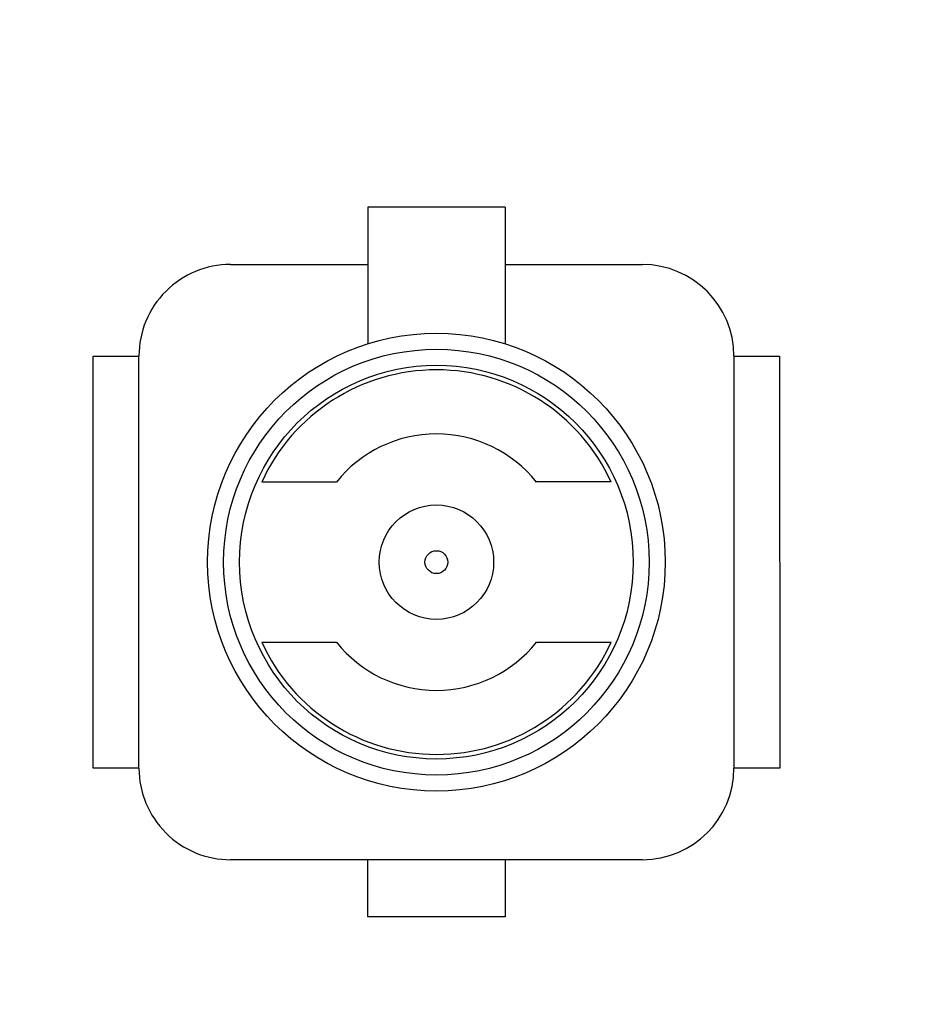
# Model space of a CAD drawing. Header units: millimetres. Extents: x -49 to 165, y -182 to -55.
# Tile 58 of 93: x 134.76 to 138.75, y -136.06 to -131.76. Entities that reach past the tile are written whole.
import ezdxf

# ---------------------------------------------------------------- set-up
doc = ezdxf.new("R2010")
doc.units = ezdxf.units.MM
doc.header["$LTSCALE"] = 1.21
doc.header["$MEASUREMENT"] = 0
doc.header["$PDMODE"] = 3
doc.header["$PDSIZE"] = 0.3125
doc.layers.get('0').update_dxf_attribs({"linetype": 'CONTINUOUS'})
doc.layers.get('DEFPOINTS').update_dxf_attribs({"linetype": 'CONTINUOUS'})
doc.layers.add('Dim', color=3, linetype='CONTINUOUS', lineweight=25)
doc.styles.get("Standard").update_dxf_attribs({"font": 'txt', "width": 0.8})
doc.dimstyles.get("Standard").update_dxf_attribs({"dimtxt": 0.15625, "dimasz": 0.1875, "dimexe": 0.125, "dimexo": 0.0625, "dimgap": 0.09, "dimtad": 0, "dimtih": 1, "dimtoh": 1, "dimzin": 4, "dimdsep": 46, "dimtxsty": 'Standard', "dimblk": '_FILLED', "dimblk1": '_FILLED', "dimblk2": '_FILLED', "dimcen": 0.09, "dimazin": 1, "dimtp": 0.01, "dimtm": 0.01, "dimtfac": 1, "dimtofl": 0, "dimtmove": 0, "dimatfit": 3, "dimldrblk": '_FILLED', "dimfxl": 1, "dimtolj": 1, "dimtzin": 4, "dimarcsym": 0})

# ---------------------------------------------------------------- blocks, each defined once
blk = doc.blocks.new('_FILLED')
at = {"color": 0, "linetype": 'ByBlock'}
blk.add_solid([(0, 0), (-1, 0.1667), (-1, -0.1667)], dxfattribs=at)
blk = doc.blocks.new('*D78')
at = {"layer": 'DEFPOINTS', "color": 0}
for p in [(146.8002, -131.0672), (123.0081, -153.3778), (123.0081, -165.0068)]:
    blk.add_point(p, dxfattribs=at)
at = {"layer": 'Dim', "color": 0, "lineweight": -2}
for p, q in [((146.8002, -131.1297), (146.8002, -165.1318)), ((123.0081, -153.4403), (123.0081, -165.1318)), ((124.5081, -165.0068), (133.0142, -165.0068)), ((145.3002, -165.0068), (136.7942, -165.0068))]:
    blk.add_line(p, q, dxfattribs=at)
at = {"layer": 'Dim', "color": 0, "lineweight": -2, "xscale": 1.5, "yscale": 1.5, "zscale": 1.5, "rotation": 180}
blk.add_blockref('_FILLED', (123.0081, -165.0068), dxfattribs=at)
at = {"layer": 'Dim', "color": 0, "lineweight": -2, "xscale": 1.5, "yscale": 1.5, "zscale": 1.5}
blk.add_blockref('_FILLED', (146.8002, -165.0068), dxfattribs=at)
at = {"layer": 'Dim', "color": 0, "insert": (134.9042, -165.0068), "char_height": 1.5, "attachment_point": 5, "line_spacing_factor": 1.5}
blk.add_mtext('\\A1;23.8', dxfattribs=at)
blk = doc.blocks.new('*D80')
at = {"layer": 'DEFPOINTS', "color": 0}
for p in [(95.7094, -126.5744), (123.0081, -126.5744), (150.6978, -126.5744), (95.977, -134.8087), (104.0987, -139.2733)]:
    blk.add_point(p, dxfattribs=at)
at = {"layer": 'Dim', "color": 0, "lineweight": -2}
for p, q in [((95.6469, -126.5744), (94.6256, -126.5744)), ((104.0468, -139.3081), (99.4459, -142.398))]:
    blk.add_line(p, q, dxfattribs=at)
for start, end in [(183.04181, 193.91939), (199.96454, 210.84213)]:
    blk.add_arc((123.0081, -126.5744), 28.2575, start, end, dxfattribs=at)
at = {"layer": 'Dim', "color": 0, "lineweight": -2, "xscale": 1.5, "yscale": 1.5, "zscale": 1.5}
for p, rotation in [((94.7506, -126.5744), 91.52090279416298), ((99.5496, -142.3283), 302.3630280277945)]:
    blk.add_blockref('_FILLED', p, dxfattribs=dict(at, rotation=rotation))
at = {"layer": 'Dim', "color": 0, "insert": (95.977, -134.8087), "char_height": 1.5, "attachment_point": 5, "rotation": 286.942}
blk.add_mtext('\\A1;34%%d', dxfattribs=at)

msp = doc.modelspace()

# ---------------------------------------------------------------- linework, layer by layer
at = {"color": 6, "linetype": 'Continuous'}
for p, q in [((136.8825, -132.5781), (136.2825, -132.5782)), ((136.2825, -132.5782), (136.2825, -133.1742)), ((136.8825, -132.5781), (136.8825, -133.1742)), ((135.6825, -132.8282), (136.2825, -132.8282)), ((136.8825, -132.8281), (137.4825, -132.8281)), ((135.0825, -133.2283), (135.2825, -133.2283)), ((135.0827, -135.0283), (135.0825, -133.2283)), ((135.2827, -135.0283), (135.2825, -133.2283)), ((137.8825, -133.2281), (138.0825, -133.228)), ((137.8825, -133.2281), (137.8827, -135.0281)), ((138.0825, -133.228), (138.0827, -135.028)), ((136.1454, -133.7782), (135.819, -133.7782)), ((137.3462, -133.7781), (137.0197, -133.7781)), ((135.819, -134.4782), (136.1455, -134.4782)), ((137.0198, -134.4781), (137.3462, -134.4781)), ((135.2827, -135.0283), (135.0827, -135.0283)), ((138.0827, -135.028), (137.8827, -135.0281)), ((137.4827, -135.4281), (135.6827, -135.4282)), ((136.2827, -135.6782), (136.2827, -135.4282)), ((136.8827, -135.4281), (136.8827, -135.6781)), ((136.8827, -135.6781), (136.2827, -135.6782))]:
    msp.add_line(p, q, dxfattribs=at)
for radius in [1, 0.93, 0.86, 0.25, 0.05]:
    msp.add_circle((136.5826, -134.1282), radius, dxfattribs=at)
at = {"color": 7, "linetype": 'Continuous'}
msp.add_arc((123.0081, -126.5744), 24.48, 100.97933, 79.01595, dxfattribs=at)
at = {"color": 6, "linetype": 'Continuous'}
for centre, radius, start, end in [((135.6825, -133.2282), 0.4, 90.0045, 180.0045), ((137.4825, -133.2281), 0.4, 0.0045, 90.0045), ((136.5826, -134.1282), 0.84, 24.6288, 155.3802), ((136.5826, -134.1282), 0.56, 38.6867, 141.3223), ((136.5826, -134.1282), 0.84, 204.6288, 335.3802), ((136.5826, -134.1282), 0.56, 218.6867, 321.3223), ((135.6827, -135.0282), 0.4, 180.0045, 270.0045), ((137.4827, -135.0281), 0.4, 270.0045, 0.0045)]:
    msp.add_arc(centre, radius, start, end, dxfattribs=at)

# ---------------------------------------------------------------- dimensions: what is measured, and where the dimension line sits
at = {"layer": 'Dim'}
dim = msp.add_angular_dim_2l(base=(95.977, -134.8087), line1=((123.0081, -126.5744), (104.0987, -139.2733)), line2=((95.7094, -126.5744), (150.6978, -126.5744)), dimstyle='Standard', override={"dimtxt": 1.5, "dimasz": 1.5, "dimtih": 0, "dimtoh": 0, "dimzin": 0, "dimcen": 0.198, "dimadec": 0, "dimazin": 0, "dimtp": 0, "dimtm": 0, "dimtdec": 4, "dimtzin": 0, "dimarcsym": 1}, dxfattribs=at)
dim.commit()
dim.dimension.update_dxf_attribs({"geometry": '*D80', "text_midpoint": (95.977, -134.8087)})
dim = msp.add_linear_dim(base=(123.0081, -165.0068), p1=(146.8002, -131.0672), p2=(123.0081, -153.3778), dimstyle='Standard', override={"dimtxt": 1.5, "dimasz": 1.5, "dimtih": 0, "dimtoh": 0, "dimdec": 1, "dimzin": 0, "dimcen": 0.198, "dimadec": 0, "dimazin": 0, "dimtp": 0, "dimtm": 0, "dimtdec": 4, "dimtzin": 0, "dimarcsym": 1}, dxfattribs=at)
dim.commit()
dim.dimension.update_dxf_attribs({"geometry": '*D78', "text_midpoint": (134.9042, -165.0068)})

doc.saveas('drawing.dxf')
